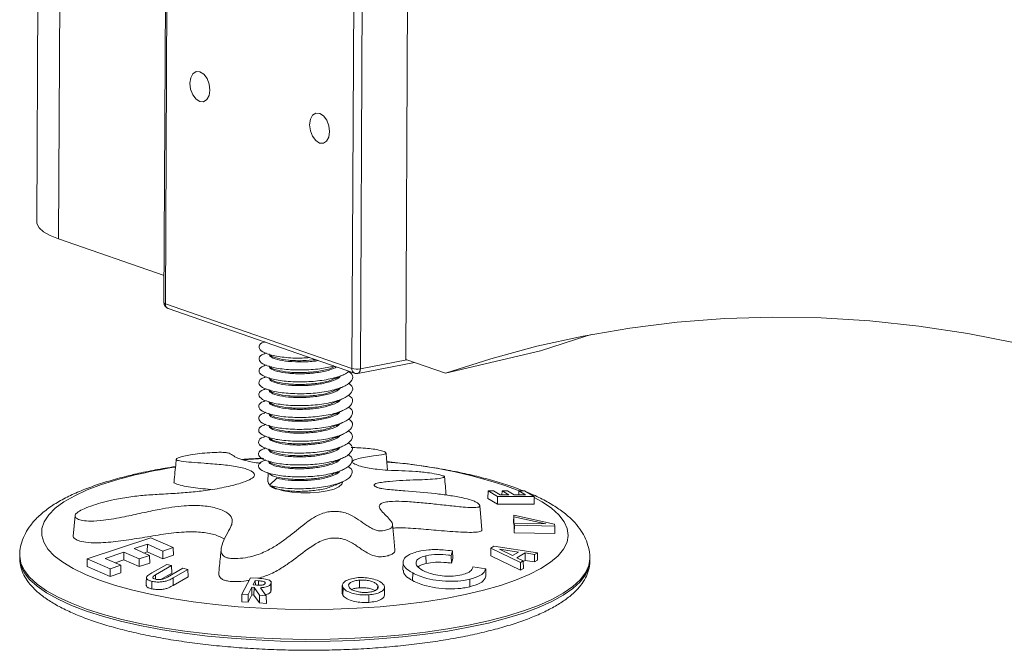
# Model space of a CAD drawing. Header units: millimetres. Extents: x 0 to 420, y 0 to 297.
# Tile 67 of 131: x 273.36 to 279.72, y 83.51 to 87.58. Entities that reach past the tile are written whole.
import ezdxf

# ---------------------------------------------------------------- set-up
doc = ezdxf.new("R2010")
doc.units = ezdxf.units.MM

msp = doc.modelspace()

# ---------------------------------------------------------------- linework, layer by layer
at = {"color": 7, "linetype": 'Continuous', "lineweight": 18}
for p, q in [((273.501, 92.024), (273.4712, 86.2778)), ((273.6121, 86.1657), (273.6416, 91.8353)), ((275.8822, 91.0585), (275.8528, 85.3889)), ((274.3163, 90.4299), (274.292, 85.7554)), ((274.3257, 90.4224), (274.3014, 85.7479)), ((275.5043, 85.3309), (275.5286, 90.0054)), ((275.5841, 90.0036), (275.5598, 85.329)), ((274.2929, 85.9296), (273.6121, 86.1657)), ((274.3014, 85.7479), (275.5043, 85.3309)), ((274.3189, 85.7173), (275.5218, 85.3004)), ((274.9135, 85.4503), (274.9187, 85.4477)), ((274.9524, 85.4307), (274.943, 85.4263)), ((276.1103, 85.2996), (276.7224, 85.4449)), ((274.9131, 85.3737), (274.9183, 85.3711)), ((274.952, 85.3541), (274.9426, 85.3497)), ((275.5425, 85.2989), (275.9088, 85.3695)), ((276.1103, 85.2996), (275.8528, 85.3889)), ((274.9128, 85.2971), (274.9179, 85.2945)), ((274.9124, 85.2205), (274.9175, 85.2179)), ((274.9516, 85.2775), (274.9422, 85.2731)), ((274.9512, 85.2009), (274.9418, 85.1965)), ((274.912, 85.1438), (274.9171, 85.1412)), ((274.9508, 85.1243), (274.9414, 85.1198)), ((274.9116, 85.0672), (274.9167, 85.0646)), ((274.9504, 85.0476), (274.941, 85.0432)), ((274.9112, 84.9906), (274.9163, 84.988)), ((274.9501, 84.971), (274.9406, 84.9666)), ((274.9108, 84.914), (274.9159, 84.9114)), ((274.9497, 84.8944), (274.9402, 84.89)), ((274.9104, 84.8374), (274.9155, 84.8348)), ((274.9493, 84.8178), (274.9398, 84.8134)), ((274.91, 84.7608), (274.9151, 84.7582)), ((274.9489, 84.7412), (274.9394, 84.7368)), ((274.9096, 84.6841), (274.9147, 84.6815)), ((274.9586, 84.6594), (274.9697, 84.6538)), ((274.9639, 84.6568), (274.9636, 84.5982)), ((274.9725, 84.5765), (275.0204, 84.6223)), ((275.4436, 84.5957), (275.4436, 84.5991)), ((275.02, 84.5534), (274.9725, 84.5765)), ((276.3841, 84.54), (276.3827, 84.4911)), ((276.3841, 84.54), (276.4446, 84.5043)), ((276.4192, 84.54), (276.3841, 84.54)), ((276.4622, 84.5148), (276.4192, 84.54)), ((276.4742, 84.5401), (276.4735, 84.5148)), ((276.4742, 84.5401), (276.5172, 84.5148)), ((276.5088, 84.5401), (276.4742, 84.5401)), ((276.5518, 84.5148), (276.5088, 84.5401)), ((276.5836, 84.5401), (276.5829, 84.5148)), ((276.5836, 84.5401), (276.6266, 84.5148)), ((276.6197, 84.5401), (276.5836, 84.5401)), ((276.6806, 84.504), (276.6197, 84.5401)), ((276.3827, 84.4911), (276.4439, 84.4549)), ((276.4446, 84.5043), (276.4439, 84.4549)), ((276.4446, 84.5043), (276.6806, 84.504)), ((276.5172, 84.5148), (276.4622, 84.5148)), ((276.6266, 84.5148), (276.5518, 84.5148)), ((276.6806, 84.504), (276.6816, 84.4554)), ((276.4439, 84.4549), (276.6816, 84.4554)), ((273.7188, 84.3816), (273.706, 84.2494)), ((276.5499, 84.3849), (276.5487, 84.3362)), ((276.5487, 84.3362), (276.5495, 84.3243)), ((276.5507, 84.3735), (276.5495, 84.3243)), ((276.5499, 84.3849), (276.5507, 84.3735)), ((276.8138, 84.3263), (276.5499, 84.3849)), ((276.5507, 84.3735), (276.7571, 84.3273)), ((276.5534, 84.331), (276.5522, 84.2821)), ((276.5534, 84.331), (276.5542, 84.3188)), ((276.7571, 84.3273), (276.5534, 84.331)), ((276.5495, 84.3243), (276.5532, 84.3235)), ((276.5522, 84.2821), (276.5531, 84.2694)), ((276.5542, 84.3188), (276.5531, 84.2694)), ((276.5531, 84.2694), (276.8152, 84.2654)), ((276.5542, 84.3188), (276.8146, 84.314)), ((276.8146, 84.314), (276.8138, 84.3263)), ((276.8146, 84.314), (276.8152, 84.2654)), ((274.2065, 84.2388), (273.7976, 84.1021)), ((274.3524, 84.1754), (274.2065, 84.2388)), ((273.9135, 84.1055), (274.033, 84.1458)), ((274.033, 84.1458), (274.0325, 84.0963)), ((274.033, 84.1458), (274.1331, 84.1016)), ((274.0993, 84.1681), (274.1852, 84.1971)), ((274.1994, 84.1239), (274.0993, 84.1681)), ((274.1633, 84.1399), (274.1847, 84.147)), ((274.1852, 84.1971), (274.1847, 84.147)), ((274.1847, 84.147), (274.2848, 84.1027)), ((274.1852, 84.1971), (274.2853, 84.1528)), ((274.2853, 84.1528), (274.2848, 84.1027)), ((274.2853, 84.1528), (274.3524, 84.1754)), ((274.3524, 84.1754), (274.3534, 84.1255)), ((276.1468, 84.1247), (276.1554, 84.1532)), ((276.1554, 84.1532), (276.1561, 84.1038)), ((276.4025, 84.1716), (276.4012, 84.1225)), ((276.4223, 84.183), (276.4025, 84.1716)), ((276.4025, 84.1716), (276.5923, 84.0782)), ((276.7021, 84.1416), (276.4223, 84.183)), ((276.5416, 84.1235), (276.4574, 84.1646)), ((276.4574, 84.1646), (276.5812, 84.1464)), ((276.5812, 84.1464), (276.5416, 84.1235)), ((276.5704, 84.1096), (276.6233, 84.1401)), ((276.6233, 84.1401), (276.6833, 84.1311)), ((276.6233, 84.1401), (276.6236, 84.0912)), ((276.6833, 84.1311), (276.7021, 84.1416)), ((276.7021, 84.1416), (276.7032, 84.0933)), ((273.3611, 84.122), (273.3611, 84.1085)), ((273.7976, 84.1021), (273.7962, 84.0537)), ((273.7976, 84.1021), (273.9447, 84.0382)), ((274.0136, 84.0614), (273.9135, 84.1055)), ((273.9767, 84.0776), (274.0325, 84.0963)), ((274.0325, 84.0963), (274.1326, 84.0521)), ((274.1331, 84.1016), (274.1326, 84.0521)), ((274.1331, 84.1016), (274.1994, 84.1239)), ((274.1994, 84.1239), (274.2004, 84.0746)), ((274.2848, 84.1027), (274.3534, 84.1255)), ((275.9834, 84.1225), (275.9838, 84.0724)), ((276.1468, 84.1247), (276.1474, 84.0747)), ((276.1474, 84.0747), (276.1561, 84.1038)), ((276.4012, 84.1225), (276.5923, 84.0293)), ((276.6111, 84.0894), (276.5704, 84.1096)), ((276.5923, 84.0782), (276.6111, 84.0894)), ((276.5923, 84.0782), (276.5923, 84.0293)), ((276.6111, 84.0894), (276.6119, 84.041)), ((276.6112, 84.0841), (276.6236, 84.0912)), ((276.6236, 84.0912), (276.6836, 84.0823)), ((276.6833, 84.1311), (276.6836, 84.0823)), ((276.6836, 84.0823), (276.7032, 84.0933)), ((277.041, 84.0894), (277.0411, 84.1028)), ((273.7962, 84.0537), (273.9442, 83.9894)), ((273.9447, 84.0382), (273.9442, 83.9894)), ((273.9442, 83.9894), (274.0146, 84.0128)), ((273.9447, 84.0382), (274.0136, 84.0614)), ((274.0136, 84.0614), (274.0146, 84.0128)), ((274.1326, 84.0521), (274.2004, 84.0746)), ((274.3097, 84.0654), (274.2141, 84.011)), ((274.2379, 83.9991), (274.3414, 84.0585)), ((274.3414, 84.0585), (274.3097, 84.0654)), ((274.4148, 84.0419), (274.3147, 83.9849)), ((274.3414, 84.0585), (274.3424, 84.0094)), ((274.3514, 83.98), (274.4465, 84.0345)), ((274.4465, 84.0345), (274.4148, 84.0419)), ((274.4465, 84.0345), (274.4475, 83.9855)), ((276.3687, 84.0388), (276.2864, 84.0499)), ((276.3687, 84.0388), (276.3694, 83.9904)), ((276.5923, 84.0293), (276.6119, 84.041)), ((274.2715, 83.9691), (274.3424, 84.0094)), ((274.3519, 83.9312), (274.4475, 83.9855)), ((274.8511, 83.9798), (274.7956, 83.8746)), ((274.899, 83.9768), (274.8511, 83.9798)), ((274.8678, 83.9345), (274.8818, 83.9617)), ((274.8818, 83.9617), (274.9017, 83.9605)), ((274.8818, 83.9617), (274.8821, 83.9335)), ((275.5547, 83.9653), (275.5547, 83.9158)), ((275.898, 84.0112), (275.8971, 83.9619)), ((276.2661, 83.971), (276.2665, 83.9223)), ((274.8355, 83.8721), (274.8596, 83.9188)), ((274.8596, 83.9188), (274.8734, 83.9178)), ((274.8596, 83.9188), (274.8601, 83.8696)), ((274.8895, 83.9331), (274.8678, 83.9345)), ((274.8734, 83.9178), (274.8724, 83.8688)), ((274.8734, 83.9178), (274.9088, 83.8671)), ((274.9522, 83.864), (274.915, 83.9163)), ((274.9829, 83.8915), (274.9838, 83.9019)), ((275.448, 83.9158), (275.4469, 83.867)), ((275.6718, 83.9316), (275.6713, 83.9118)), ((274.7956, 83.8746), (274.7943, 83.8259)), ((274.7943, 83.8259), (274.836, 83.8233)), ((274.7956, 83.8746), (274.8355, 83.8721)), ((274.8355, 83.8721), (274.836, 83.8233)), ((274.836, 83.8233), (274.8601, 83.8696)), ((274.8601, 83.8696), (274.8724, 83.8688)), ((274.8724, 83.8688), (274.9079, 83.8185)), ((274.9088, 83.8671), (274.9079, 83.8185)), ((274.9088, 83.8671), (274.9522, 83.864)), ((274.9522, 83.864), (274.9532, 83.8152)), ((274.9079, 83.8185), (274.9532, 83.8152))]:
    msp.add_line(p, q, dxfattribs=at)
at = {"color": 8, "linetype": 'Continuous', "lineweight": 18}
for p, q in [((275.5598, 85.329), (275.8591, 85.3867)), ((274.9365, 84.7488), (274.8031, 84.7418)), ((274.2379, 83.9991), (274.2382, 83.971)), ((274.9017, 83.9605), (274.9014, 83.9325))]:
    msp.add_line(p, q, dxfattribs=at)
at = {"color": 7, "linetype": 'Continuous', "lineweight": 18, "flags": 128}
for points in [[(274.5886, 87.1259), (274.5839, 87.1643), (274.5701, 87.2002), (274.5493, 87.2282), (274.5247, 87.244), (274.5, 87.2453), (274.479, 87.2318), (274.4649, 87.2055), (274.4598, 87.1706), (274.4645, 87.1322), (274.4783, 87.0963), (274.4991, 87.0683), (274.5237, 87.0525), (274.5484, 87.0512), (274.5694, 87.0647), (274.5835, 87.091), (274.5886, 87.1259)], [(275.2325, 86.9027), (275.2372, 86.8644), (275.251, 86.8285), (275.2717, 86.8005), (275.2963, 86.7846), (275.321, 86.7834), (275.342, 86.7969), (275.3561, 86.8231), (275.3612, 86.8581), (275.3565, 86.8964), (275.3427, 86.9323), (275.3219, 86.9603), (275.2973, 86.9762), (275.2727, 86.9774), (275.2517, 86.9639), (275.2376, 86.9377), (275.2325, 86.9027)], [(273.4712, 86.2778), (273.4727, 86.2652), (273.4867, 86.2383), (273.5152, 86.2124), (273.5573, 86.188), (273.6121, 86.1657)], [(279.7977, 85.4941), (279.4799, 85.5558), (279.1632, 85.6033), (278.8478, 85.6368), (278.5339, 85.656), (278.2219, 85.661), (277.9119, 85.6518), (277.6043, 85.6284), (277.2992, 85.5909), (276.9971, 85.5392), (276.698, 85.4733), (276.4024, 85.3935), (276.1103, 85.2996)], [(277.0513, 85.5495), (277.0145, 85.5388), (276.7224, 85.4449)], [(275.7353, 84.6743), (275.7287, 84.7506), (275.7257, 84.7849)], [(275.02, 84.5534), (275.0642, 84.5414), (275.1172, 84.5329), (275.1755, 84.5285), (275.2357, 84.5284), (275.2938, 84.5325), (275.3463, 84.5407), (275.3898, 84.5525), (275.4216, 84.567), (275.4397, 84.5834), (275.4436, 84.5957)], [(276.3441, 84.2897), (276.3349, 84.3963), (276.3308, 84.4448)], [(275.7818, 84.1611), (275.7752, 84.2374), (275.7677, 84.3247)], [(274.9823, 83.9405), (274.9828, 83.9001), (274.9829, 83.8915)]]:
    msp.add_lwpolyline(points, dxfattribs=at)
at = {"color": 8, "linetype": 'Continuous', "lineweight": 18, "flags": 128}
for points in [[(274.3014, 85.7479), (274.2971, 85.7497), (274.294, 85.7518), (274.2923, 85.754), (274.292, 85.7554)], [(275.5598, 85.329), (275.5592, 85.3217), (275.5575, 85.315), (275.5551, 85.3092), (275.5518, 85.3045), (275.5479, 85.3011), (275.5435, 85.2991), (275.5425, 85.2989)], [(274.1074, 84.6439), (273.9937, 84.6142), (273.89, 84.5817), (273.7971, 84.5465), (273.7159, 84.509), (273.647, 84.4695), (273.591, 84.4282), (273.5483, 84.3857), (273.5194, 84.3421), (273.5043, 84.2978), (273.5034, 84.2533), (273.5165, 84.2089), (273.5436, 84.1649), (273.5844, 84.1218), (273.6387, 84.0798), (273.7058, 84.0394), (273.7854, 84.0008), (273.8767, 83.9645), (273.979, 83.9306), (274.0915, 83.8995), (274.2131, 83.8714), (274.3429, 83.8465), (274.4799, 83.8251), (274.6228, 83.8074), (274.7705, 83.7934), (274.9218, 83.7834), (275.0754, 83.7773), (275.2301, 83.7753), (275.3846, 83.7773), (275.5375, 83.7834), (275.6876, 83.7935), (275.8337, 83.8074), (275.9746, 83.8251), (276.1091, 83.8465), (276.2361, 83.8714), (276.3544, 83.8995), (276.4633, 83.9306), (276.5617, 83.9645), (276.6488, 84.0009), (276.7239, 84.0394), (276.7864, 84.0799), (276.8358, 84.1218), (276.8717, 84.165), (276.8937, 84.2089), (276.9017, 84.2533), (276.8956, 84.2979), (276.8755, 84.3421), (276.8415, 84.3857), (276.7939, 84.4283), (276.7331, 84.4695), (276.6807, 84.4985)], [(273.3611, 84.1223), (273.3611, 84.1204), (273.3684, 84.0743), (273.3895, 84.0284), (273.4245, 83.9831), (273.473, 83.9389), (273.5346, 83.8959), (273.609, 83.8546), (273.6954, 83.8153), (273.7933, 83.7782), (273.9019, 83.7437), (274.0204, 83.712), (274.1479, 83.6833), (274.2834, 83.6579), (274.4259, 83.636), (274.5743, 83.6177), (274.7274, 83.6031), (274.8842, 83.5924), (275.0434, 83.5857), (275.2037, 83.583), (275.3641, 83.5843), (275.5232, 83.5896), (275.6799, 83.599), (275.8329, 83.6122), (275.9811, 83.6292), (276.1234, 83.6499), (276.2586, 83.6741), (276.3858, 83.7017), (276.504, 83.7324), (276.6123, 83.766), (276.7098, 83.8022), (276.7959, 83.8408), (276.8698, 83.8814), (276.931, 83.9238), (276.9791, 83.9676), (277.0136, 84.0126), (277.0343, 84.0583), (277.0411, 84.1027)], [(273.3611, 84.1085), (273.3611, 84.107), (273.3683, 84.0608), (273.3895, 84.0149), (273.4244, 83.9697), (273.4729, 83.9254), (273.5346, 83.8825), (273.6089, 83.8412), (273.6953, 83.8018), (273.7932, 83.7648), (273.9018, 83.7303), (274.0203, 83.6985), (274.1478, 83.6699), (274.2833, 83.6445), (274.4258, 83.6225), (274.5742, 83.6042), (274.7273, 83.5896), (274.8841, 83.579), (275.0433, 83.5722), (275.2037, 83.5695), (275.364, 83.5708), (275.5231, 83.5762), (275.6798, 83.5855), (275.8328, 83.5987), (275.981, 83.6157), (276.1233, 83.6364), (276.2585, 83.6607), (276.3858, 83.6882), (276.5039, 83.7189), (276.6122, 83.7525), (276.7098, 83.7887), (276.7958, 83.8273), (276.8697, 83.8679), (276.9309, 83.9103), (276.979, 83.9542), (277.0135, 83.9991), (277.0342, 84.0448), (277.041, 84.0894)]]:
    msp.add_lwpolyline(points, dxfattribs=at)
at = {"color": 7, "linetype": 'Continuous', "lineweight": 18}
for centre, radius, start, end in [((274.332, 85.7551), 0.04, 179.70216, 250.88012), ((275.5358, 85.4428), 0.1163, 254.26718, 281.91879), ((275.5349, 85.3381), 0.04, 250.88012, 280.90876), ((275.0266, 84.6194), 0.0664, 198.6699, 264.33716)]:
    msp.add_arc(centre, radius, start, end, dxfattribs=at)
at = {"color": 8, "linetype": 'Continuous', "lineweight": 18}
for centre, radius, start, end in [((274.3316, 85.7449), 0.0303, 174.35645, 245.2965), ((275.5345, 85.3279), 0.0303, 174.35645, 245.2965), ((275.5069, 81.6287), 3.1061, 69.45823, 85.86513), ((274.9207, 81.1607), 3.5769, 98.96891, 103.14294)]:
    msp.add_arc(centre, radius, start, end, dxfattribs=at)
at = {"color": 7, "linetype": 'Continuous', "lineweight": 18}
for points, knots in [([(274.9447, 85.5026), (274.9429, 85.5021), (274.9166, 85.4947), (274.9017, 85.4729), (274.9116, 85.4442), (274.9711, 85.4177), (275.0652, 85.4007), (275.1602, 85.3948), (275.2163, 85.3993), (275.2326, 85.4006)], [0, 0, 0, 0, 0.013768, 0.191855, 0.377271, 0.557959, 0.738633, 0.924049, 1, 1, 1, 1]), ([(274.9443, 85.426), (274.9425, 85.4255), (274.9162, 85.4181), (274.9013, 85.3962), (274.9112, 85.3676), (274.9707, 85.3412), (275.0651, 85.3236), (275.1806, 85.3188), (275.2977, 85.3253), (275.3595, 85.3397), (275.3887, 85.3465)], [0, 0, 0, 0, 0.010913, 0.15207, 0.299036, 0.442254, 0.585461, 0.732427, 0.873583, 1, 1, 1, 1]), ([(274.9712, 85.4248), (274.9721, 85.4189), (274.9741, 85.4056), (275.0203, 85.3874), (275.0947, 85.3741), (275.1858, 85.3721), (275.2556, 85.3747), (275.2847, 85.3811), (275.2873, 85.3817)], [0, 0, 0, 0, 0.1629987, 0.366869, 0.5707189, 0.7799464, 0.9808858, 1, 1, 1, 1]), ([(274.9771, 85.42), (274.9776, 85.4184), (274.9806, 85.4094), (275.0216, 85.395), (275.094, 85.3821), (275.1847, 85.3786), (275.244, 85.3844), (275.2716, 85.3871)], [0, 0, 0, 0, 0.054794, 0.295624, 0.536429, 0.783587, 1, 1, 1, 1]), ([(274.9439, 85.3494), (274.9421, 85.3489), (274.9158, 85.3415), (274.9009, 85.3196), (274.9108, 85.291), (274.9703, 85.2646), (275.0646, 85.247), (275.1805, 85.242), (275.3017, 85.2496), (275.4052, 85.271), (275.47, 85.2944), (275.4822, 85.3101), (275.4846, 85.3132)], [0, 0, 0, 0, 0.009087, 0.126631, 0.249012, 0.368272, 0.487523, 0.609904, 0.727448, 0.848769, 0.970091, 1, 1, 1, 1]), ([(274.9708, 85.3481), (274.9717, 85.3423), (274.9737, 85.329), (275.02, 85.3107), (275.094, 85.2977), (275.1866, 85.2948), (275.2814, 85.3018), (275.3613, 85.3177), (275.3928, 85.3336), (275.4063, 85.3404)], [0, 0, 0, 0, 0.121344, 0.273115, 0.42487, 0.580629, 0.730218, 0.884614, 1, 1, 1, 1]), ([(274.9435, 85.2728), (274.9417, 85.2722), (274.9154, 85.2648), (274.9005, 85.243), (274.9104, 85.2144), (274.9699, 85.188), (275.0642, 85.1704), (275.1803, 85.1654), (275.3008, 85.173), (275.4068, 85.1942), (275.483, 85.2262), (275.5141, 85.2634), (275.5119, 85.2941), (275.487, 85.3083), (275.4825, 85.3108)], [0, 0, 0, 0, 0.007348, 0.102399, 0.201361, 0.2978, 0.394231, 0.493193, 0.588244, 0.686349, 0.784455, 0.879509, 0.978469, 1, 1, 1, 1]), ([(274.9767, 85.3434), (274.9772, 85.3417), (274.9802, 85.3328), (275.0212, 85.3185), (275.0937, 85.3053), (275.1868, 85.3024), (275.2812, 85.3096), (275.3572, 85.3242), (275.3861, 85.3386), (275.3968, 85.3439)], [0, 0, 0, 0, 0.038875, 0.209738, 0.380584, 0.555937, 0.724344, 0.898162, 1, 1, 1, 1]), ([(275.3999, 85.2664), (275.4086, 85.2705), (275.4262, 85.2788), (275.444, 85.2871), (275.4529, 85.2913)], [0, 0, 0, 0, 0.499865, 1, 1, 1, 1]), ([(274.9431, 85.1962), (274.9413, 85.1956), (274.915, 85.1882), (274.9001, 85.1664), (274.91, 85.1377), (274.9695, 85.1114), (275.0638, 85.0938), (275.1799, 85.0888), (275.3004, 85.0964), (275.4064, 85.1176), (275.4826, 85.1496), (275.5137, 85.1868), (275.5115, 85.2175), (275.4866, 85.2317), (275.4821, 85.2342)], [0, 0, 0, 0, 0.0073484, 0.1023989, 0.2013614, 0.2978, 0.3942309, 0.4931934, 0.5882439, 0.6863493, 0.7844548, 0.8795086, 0.9784688, 1, 1, 1, 1]), ([(274.9704, 85.2715), (274.9713, 85.2657), (274.9733, 85.2524), (275.0195, 85.2341), (275.0937, 85.2211), (275.1859, 85.2182), (275.282, 85.2251), (275.3644, 85.2431), (275.4168, 85.2632), (275.4268, 85.2769), (275.4293, 85.2802)], [0, 0, 0, 0, 0.111457, 0.250861, 0.390251, 0.533318, 0.670718, 0.812533, 0.954356, 1, 1, 1, 1]), ([(274.9763, 85.2668), (274.9768, 85.2651), (274.9798, 85.2562), (275.0208, 85.2419), (275.0933, 85.2287), (275.1864, 85.2258), (275.2808, 85.2329), (275.3568, 85.2476), (275.3857, 85.262), (275.3964, 85.2673)], [0, 0, 0, 0, 0.038875, 0.209738, 0.380584, 0.555937, 0.724344, 0.898163, 1, 1, 1, 1]), ([(274.9427, 85.1195), (274.9409, 85.119), (274.9146, 85.1116), (274.8997, 85.0898), (274.9096, 85.0611), (274.9691, 85.0348), (275.0634, 85.0172), (275.1795, 85.0122), (275.3, 85.0198), (275.406, 85.041), (275.4822, 85.0729), (275.5133, 85.1102), (275.5111, 85.1409), (275.4862, 85.155), (275.4817, 85.1576)], [0, 0, 0, 0, 0.0073484, 0.1023989, 0.2013614, 0.2978, 0.3942309, 0.4931934, 0.5882439, 0.6863493, 0.7844548, 0.8795086, 0.9784688, 1, 1, 1, 1]), ([(274.97, 85.1949), (274.9709, 85.189), (274.9729, 85.1758), (275.0191, 85.1575), (275.0933, 85.1444), (275.1855, 85.1416), (275.2816, 85.1484), (275.364, 85.1665), (275.4164, 85.1866), (275.4264, 85.2002), (275.4289, 85.2036)], [0, 0, 0, 0, 0.111457, 0.250861, 0.390251, 0.533318, 0.670718, 0.812533, 0.954356, 1, 1, 1, 1]), ([(274.9759, 85.1902), (274.9764, 85.1885), (274.9794, 85.1796), (275.0204, 85.1652), (275.0929, 85.1521), (275.186, 85.1492), (275.2804, 85.1563), (275.3564, 85.171), (275.3853, 85.1853), (275.396, 85.1906)], [0, 0, 0, 0, 0.0388754, 0.2097383, 0.3805842, 0.5559369, 0.7243436, 0.8981625, 1, 1, 1, 1]), ([(275.3995, 85.1898), (275.4082, 85.1939), (275.4258, 85.2022), (275.4436, 85.2105), (275.4525, 85.2147)], [0, 0, 0, 0, 0.499869, 1, 1, 1, 1]), ([(274.9696, 85.1183), (274.9705, 85.1124), (274.9725, 85.0992), (275.0188, 85.0809), (275.0929, 85.0678), (275.1851, 85.065), (275.2812, 85.0718), (275.3636, 85.0899), (275.416, 85.11), (275.426, 85.1236), (275.4285, 85.127)], [0, 0, 0, 0, 0.111457, 0.250861, 0.390251, 0.533318, 0.670718, 0.812533, 0.954356, 1, 1, 1, 1]), ([(274.9755, 85.1136), (274.976, 85.1119), (274.979, 85.1029), (275.02, 85.0886), (275.0925, 85.0755), (275.1856, 85.0726), (275.28, 85.0797), (275.356, 85.0944), (275.3849, 85.1087), (275.3956, 85.114)], [0, 0, 0, 0, 0.0388754, 0.2097384, 0.3805842, 0.555937, 0.7243436, 0.8981625, 1, 1, 1, 1]), ([(275.3991, 85.1132), (275.4078, 85.1173), (275.4254, 85.1255), (275.4432, 85.1339), (275.4522, 85.138)], [0, 0, 0, 0, 0.499865, 1, 1, 1, 1]), ([(274.9424, 85.0429), (274.9405, 85.0424), (274.9142, 85.035), (274.8993, 85.0132), (274.9092, 84.9845), (274.9687, 84.9581), (275.063, 84.9405), (275.1791, 84.9355), (275.2996, 84.9432), (275.4056, 84.9643), (275.4818, 84.9963), (275.5129, 85.0336), (275.5107, 85.0643), (275.4858, 85.0784), (275.4813, 85.081)], [0, 0, 0, 0, 0.007348, 0.102399, 0.201361, 0.2978, 0.394231, 0.493193, 0.588244, 0.686349, 0.784455, 0.879509, 0.978469, 1, 1, 1, 1]), ([(274.9692, 85.0417), (274.9701, 85.0358), (274.9721, 85.0226), (275.0184, 85.0043), (275.0925, 84.9912), (275.1847, 84.9883), (275.2808, 84.9952), (275.3632, 85.0133), (275.4156, 85.0333), (275.4256, 85.047), (275.4281, 85.0503)], [0, 0, 0, 0, 0.111457, 0.250861, 0.390251, 0.533318, 0.670718, 0.812533, 0.954356, 1, 1, 1, 1]), ([(274.9751, 85.0369), (274.9756, 85.0353), (274.9786, 85.0263), (275.0196, 85.012), (275.0921, 84.9989), (275.1852, 84.9959), (275.2796, 85.0031), (275.3556, 85.0178), (275.3845, 85.0321), (275.3952, 85.0374)], [0, 0, 0, 0, 0.038875, 0.209738, 0.380584, 0.555937, 0.724344, 0.898162, 1, 1, 1, 1]), ([(275.3987, 85.0366), (275.4074, 85.0407), (275.425, 85.0489), (275.4428, 85.0573), (275.4518, 85.0614)], [0, 0, 0, 0, 0.499865, 1, 1, 1, 1]), ([(274.942, 84.9663), (274.9401, 84.9658), (274.9138, 84.9584), (274.8989, 84.9365), (274.9088, 84.9079), (274.9683, 84.8815), (275.0626, 84.8639), (275.1787, 84.8589), (275.2992, 84.8665), (275.4052, 84.8877), (275.4814, 84.9197), (275.5125, 84.957), (275.5103, 84.9876), (275.4854, 85.0018), (275.4809, 85.0043)], [0, 0, 0, 0, 0.007348, 0.102399, 0.201361, 0.2978, 0.394231, 0.493193, 0.588244, 0.686349, 0.784455, 0.879509, 0.978469, 1, 1, 1, 1]), ([(274.9688, 84.9651), (274.9697, 84.9592), (274.9717, 84.946), (275.018, 84.9277), (275.0921, 84.9146), (275.1843, 84.9117), (275.2804, 84.9186), (275.3628, 84.9367), (275.4152, 84.9567), (275.4252, 84.9704), (275.4277, 84.9737)], [0, 0, 0, 0, 0.111457, 0.250861, 0.390251, 0.533318, 0.670718, 0.812533, 0.954356, 1, 1, 1, 1]), ([(275.3983, 84.96), (275.407, 84.9641), (275.4246, 84.9723), (275.4424, 84.9806), (275.4514, 84.9848)], [0, 0, 0, 0, 0.499865, 1, 1, 1, 1]), ([(274.9416, 84.8897), (274.9397, 84.8892), (274.9134, 84.8818), (274.8985, 84.8599), (274.9084, 84.8313), (274.9679, 84.8049), (275.0622, 84.7873), (275.1783, 84.7823), (275.2988, 84.7899), (275.4048, 84.8111), (275.481, 84.8431), (275.5121, 84.8803), (275.5099, 84.911), (275.485, 84.9252), (275.4805, 84.9277)], [0, 0, 0, 0, 0.0073484, 0.1023989, 0.2013614, 0.2978, 0.3942309, 0.4931934, 0.5882439, 0.6863493, 0.7844548, 0.8795086, 0.9784688, 1, 1, 1, 1]), ([(274.9747, 84.9603), (274.9752, 84.9587), (274.9782, 84.9497), (275.0192, 84.9354), (275.0917, 84.9222), (275.1848, 84.9193), (275.2792, 84.9265), (275.3552, 84.9411), (275.3841, 84.9555), (275.3948, 84.9608)], [0, 0, 0, 0, 0.038875, 0.209738, 0.380584, 0.555937, 0.724344, 0.898163, 1, 1, 1, 1]), ([(275.3979, 84.8833), (275.4066, 84.8875), (275.4242, 84.8957), (275.442, 84.904), (275.451, 84.9082)], [0, 0, 0, 0, 0.4998667, 1, 1, 1, 1]), ([(274.9412, 84.8131), (274.9393, 84.8125), (274.913, 84.8051), (274.8981, 84.7833), (274.908, 84.7547), (274.9675, 84.7283), (275.0618, 84.7107), (275.1779, 84.7057), (275.2984, 84.7133), (275.4044, 84.7345), (275.4806, 84.7665), (275.5117, 84.8037), (275.5096, 84.8344), (275.4846, 84.8486), (275.4801, 84.8511)], [0, 0, 0, 0, 0.007348, 0.102399, 0.201361, 0.2978, 0.394231, 0.493193, 0.588244, 0.686349, 0.784455, 0.879509, 0.978469, 1, 1, 1, 1]), ([(274.9684, 84.8885), (274.9693, 84.8826), (274.9713, 84.8693), (275.0176, 84.8511), (275.0917, 84.838), (275.1839, 84.8351), (275.28, 84.842), (275.3624, 84.8601), (275.4148, 84.8801), (275.4248, 84.8938), (275.4273, 84.8971)], [0, 0, 0, 0, 0.1114565, 0.2508605, 0.3902505, 0.5333177, 0.6707176, 0.8125333, 0.954356, 1, 1, 1, 1]), ([(274.9743, 84.8837), (274.9748, 84.882), (274.9778, 84.8731), (275.0188, 84.8588), (275.0913, 84.8456), (275.1844, 84.8427), (275.2788, 84.8499), (275.3548, 84.8645), (275.3837, 84.8789), (275.3944, 84.8842)], [0, 0, 0, 0, 0.038875, 0.209738, 0.380584, 0.555937, 0.724344, 0.898162, 1, 1, 1, 1]), ([(274.2887, 84.52), (274.2526, 84.518), (274.1836, 84.5142), (274.0781, 84.5042), (273.9601, 84.4835), (273.856, 84.4562), (273.7786, 84.4278), (273.739, 84.4075), (273.7196, 84.3902), (273.717, 84.3741), (273.7312, 84.3593), (273.7651, 84.3478), (273.8236, 84.3441), (273.8944, 84.3493), (273.969, 84.3605), (274.0525, 84.3766), (274.1504, 84.3983), (274.2515, 84.4199), (274.343, 84.4356), (274.4352, 84.4464), (274.5368, 84.4477), (274.6328, 84.4316), (274.7025, 84.403), (274.7329, 84.3687), (274.7341, 84.338), (274.7214, 84.3013), (274.6927, 84.2535), (274.6685, 84.2034), (274.6592, 84.1622), (274.6621, 84.1368), (274.676, 84.1196), (274.6923, 84.1105), (274.7187, 84.1048), (274.7617, 84.1032), (274.8194, 84.1081), (274.8949, 84.1258), (274.9677, 84.1581), (275.0354, 84.1995), (275.1134, 84.2575), (275.1779, 84.3122), (275.2445, 84.3603), (275.2891, 84.3862), (275.3353, 84.4025), (275.3783, 84.409), (275.4181, 84.4084), (275.4576, 84.4016), (275.5057, 84.3843), (275.5494, 84.354), (275.5914, 84.323), (275.6276, 84.3008), (275.6509, 84.29), (275.668, 84.2847), (275.6806, 84.2825), (275.6961, 84.2824), (275.719, 84.2854), (275.7454, 84.2931), (275.7661, 84.3057), (275.7706, 84.3253), (275.7555, 84.3508), (275.7263, 84.3808), (275.6941, 84.4119), (275.6773, 84.4382), (275.6877, 84.4564), (275.7108, 84.4669), (275.7576, 84.4743), (275.8326, 84.474), (275.9268, 84.4672), (276.0263, 84.4572), (276.1257, 84.4461), (276.2121, 84.4371), (276.2727, 84.4331), (276.3062, 84.4334), (276.3233, 84.4356), (276.3312, 84.4407), (276.3309, 84.4487), (276.3221, 84.4592), (276.3028, 84.471), (276.269, 84.4836), (276.2116, 84.4981), (276.1328, 84.512), (276.0076, 84.5284), (275.8794, 84.5391), (275.7649, 84.5469), (275.7062, 84.5532), (275.6766, 84.5602), (275.6603, 84.5664), (275.6507, 84.573), (275.6483, 84.5792), (275.6533, 84.5853), (275.6721, 84.5917), (275.7058, 84.597), (275.7891, 84.6061), (275.8869, 84.6112), (275.9953, 84.6137), (276.0552, 84.6185), (276.0892, 84.6246), (276.1013, 84.6298), (276.1038, 84.632), (276.1029, 84.6341), (276.0987, 84.6362), (276.0871, 84.6402), (276.056, 84.648), (275.9964, 84.6586), (275.9141, 84.6669), (275.8272, 84.6705), (275.7464, 84.6731), (275.6737, 84.6785), (275.6161, 84.6866), (275.5674, 84.6972), (275.5282, 84.7099), (275.5073, 84.7231), (275.5103, 84.7372), (275.5422, 84.749), (275.592, 84.7587), (275.6496, 84.767), (275.7069, 84.7731), (275.7301, 84.7825), (275.7207, 84.7921), (275.6946, 84.8012), (275.6546, 84.8092), (275.6055, 84.8151), (275.5513, 84.819), (275.5167, 84.8198), (275.5004, 84.8202)], [0, 0, 0, 0, 0.0137933, 0.0263355, 0.0393553, 0.0566197, 0.0652447, 0.0721232, 0.0772682, 0.0824109, 0.0900292, 0.0978252, 0.1057373, 0.1164105, 0.1246252, 0.1330451, 0.1470033, 0.160973, 0.1706339, 0.180454, 0.194395, 0.2083242, 0.2234934, 0.2358642, 0.2435261, 0.2514038, 0.2680695, 0.2847264, 0.2930624, 0.3016084, 0.305235, 0.3083037, 0.3113844, 0.3161678, 0.3239447, 0.3319029, 0.3452822, 0.358745, 0.3722449, 0.3997875, 0.4104704, 0.4212378, 0.4283268, 0.4331959, 0.4381001, 0.4423082, 0.4478936, 0.4597005, 0.4716598, 0.477467, 0.4813653, 0.4831508, 0.484548, 0.4859484, 0.4887483, 0.493665, 0.4987665, 0.5032496, 0.5113903, 0.5211518, 0.530922, 0.5407814, 0.5454605, 0.5501557, 0.5559279, 0.5662353, 0.5783525, 0.5905495, 0.6026398, 0.6147634, 0.6224709, 0.6256195, 0.6288014, 0.6308456, 0.6334365, 0.6380201, 0.6418364, 0.6456463, 0.6527775, 0.6634135, 0.674321, 0.6985187, 0.710609, 0.7167027, 0.7193708, 0.7220546, 0.7245666, 0.7269539, 0.7293764, 0.7330851, 0.7396361, 0.7463104, 0.7723802, 0.7827775, 0.7933265, 0.8021723, 0.8039597, 0.8057566, 0.8064546, 0.8071565, 0.8086328, 0.8121024, 0.8196384, 0.8303842, 0.841839, 0.8532882, 0.8615494, 0.8679231, 0.8743024, 0.8825419, 0.8907903, 0.8985082, 0.9117988, 0.922667, 0.9336207, 0.9486007, 0.9569903, 0.965364, 0.9745251, 0.9808157, 0.9871654, 0.9939737, 1, 1, 1, 1]), ([(274.9172, 84.7196), (274.9114, 84.7199), (274.8844, 84.7213), (274.8402, 84.73), (274.7916, 84.7441), (274.7444, 84.7616), (274.7289, 84.7766), (274.7072, 84.7858), (274.6824, 84.7893), (274.6419, 84.7899), (274.5875, 84.7876), (274.5242, 84.7822), (274.4656, 84.7746), (274.4192, 84.7657), (274.387, 84.7563), (274.3691, 84.747), (274.3732, 84.7383), (274.4067, 84.7308), (274.4696, 84.7248), (274.5592, 84.7186), (274.6632, 84.711), (274.7686, 84.6981), (274.843, 84.6779), (274.8784, 84.6552), (274.8765, 84.6327), (274.8458, 84.6114), (274.7797, 84.5869), (274.6808, 84.5621), (274.5653, 84.5428), (274.4541, 84.5309), (274.3645, 84.5244), (274.3098, 84.5212), (274.2887, 84.52)], [0, 0, 0, 0, 0.007358, 0.03396, 0.082376, 0.132001, 0.187429, 0.208977, 0.224692, 0.240487, 0.263499, 0.287446, 0.310296, 0.329507, 0.34867, 0.369515, 0.38903, 0.417473, 0.45956, 0.502673, 0.55999, 0.617464, 0.673964, 0.721072, 0.74825, 0.775649, 0.806523, 0.85148, 0.898117, 0.936254, 0.975401, 1, 1, 1, 1]), ([(274.9408, 84.7365), (274.9389, 84.7359), (274.9126, 84.7285), (274.8977, 84.7067), (274.9076, 84.678), (274.9671, 84.6517), (275.0614, 84.6341), (275.1775, 84.6291), (275.298, 84.6367), (275.404, 84.6579), (275.4802, 84.6899), (275.5113, 84.7271), (275.5092, 84.7578), (275.4842, 84.772), (275.4797, 84.7745)], [0, 0, 0, 0, 0.007348, 0.102399, 0.201361, 0.2978, 0.394231, 0.493193, 0.588244, 0.686349, 0.784455, 0.879509, 0.978469, 1, 1, 1, 1]), ([(274.968, 84.8118), (274.9689, 84.806), (274.9709, 84.7927), (275.0172, 84.7744), (275.0913, 84.7614), (275.1835, 84.7585), (275.2796, 84.7654), (275.362, 84.7834), (275.4144, 84.8035), (275.4244, 84.8172), (275.4269, 84.8205)], [0, 0, 0, 0, 0.111457, 0.250861, 0.390251, 0.533318, 0.670718, 0.812533, 0.954356, 1, 1, 1, 1]), ([(274.9739, 84.8071), (274.9744, 84.8054), (274.9774, 84.7965), (275.0184, 84.7822), (275.0909, 84.769), (275.184, 84.7661), (275.2784, 84.7732), (275.3544, 84.7879), (275.3833, 84.8023), (275.394, 84.8076)], [0, 0, 0, 0, 0.0388754, 0.2097384, 0.3805842, 0.555937, 0.7243436, 0.8981625, 1, 1, 1, 1]), ([(275.3975, 84.8067), (275.4062, 84.8108), (275.4238, 84.8191), (275.4416, 84.8274), (275.4506, 84.8316)], [0, 0, 0, 0, 0.499865, 1, 1, 1, 1]), ([(274.3715, 84.7449), (274.3708, 84.7376), (274.3661, 84.689), (274.3614, 84.6404), (274.3574, 84.5991)], [0, 0, 0, 0, 0.149884, 1, 1, 1, 1]), ([(274.93, 84.7507), (274.9245, 84.7505), (274.8791, 84.7492), (274.8348, 84.7461), (274.7958, 84.7435)], [0, 0, 0, 0, 0.121809, 1, 1, 1, 1]), ([(274.9676, 84.7352), (274.9685, 84.7293), (274.9705, 84.7161), (275.0168, 84.6978), (275.0909, 84.6847), (275.1831, 84.6819), (275.2792, 84.6888), (275.3616, 84.7068), (275.414, 84.7269), (275.424, 84.7406), (275.4265, 84.7439)], [0, 0, 0, 0, 0.111457, 0.250861, 0.390251, 0.533318, 0.670718, 0.812533, 0.954356, 1, 1, 1, 1]), ([(274.9735, 84.7305), (274.974, 84.7288), (274.977, 84.7199), (275.018, 84.7055), (275.0905, 84.6924), (275.1836, 84.6895), (275.278, 84.6966), (275.354, 84.7113), (275.3829, 84.7256), (275.3936, 84.7309)], [0, 0, 0, 0, 0.0388755, 0.2097384, 0.3805842, 0.555937, 0.7243436, 0.8981625, 1, 1, 1, 1]), ([(275.3971, 84.7301), (275.4058, 84.7342), (275.4234, 84.7425), (275.4412, 84.7508), (275.4502, 84.755)], [0, 0, 0, 0, 0.499865, 1, 1, 1, 1]), ([(276.6138, 84.5401), (276.5931, 84.5484), (276.5398, 84.5697), (276.4435, 84.6001), (276.3274, 84.6318), (276.204, 84.6598), (276.0745, 84.6844), (275.9393, 84.7053), (275.8244, 84.7202), (275.7534, 84.7268), (275.7306, 84.7289)], [0, 0, 0, 0, 0.091437, 0.235184, 0.377114, 0.517679, 0.657248, 0.796078, 0.934364, 1, 1, 1, 1]), ([(274.3669, 84.6976), (274.3609, 84.6968), (274.3096, 84.6896), (274.2206, 84.6731), (274.1333, 84.655), (274.0891, 84.6446), (274.0824, 84.6431)], [0, 0, 0, 0, 0.059201, 0.502377, 0.925747, 1, 1, 1, 1]), ([(274.9725, 84.5765), (275.0012, 84.5701), (275.0594, 84.5571), (275.1775, 84.5526), (275.2975, 84.56), (275.4036, 84.5813), (275.4798, 84.6133), (275.5109, 84.6505), (275.5088, 84.6812), (275.4838, 84.6953), (275.4793, 84.6979)], [0, 0, 0, 0, 0.137327, 0.278259, 0.41362, 0.553331, 0.693043, 0.828409, 0.969338, 1, 1, 1, 1]), ([(274.9731, 84.6539), (274.9737, 84.6522), (274.9766, 84.6433), (275.0176, 84.6289), (275.0901, 84.6158), (275.1832, 84.6129), (275.2776, 84.62), (275.3536, 84.6347), (275.3825, 84.649), (275.3932, 84.6543)], [0, 0, 0, 0, 0.0388755, 0.2097384, 0.3805842, 0.555937, 0.7243436, 0.8981625, 1, 1, 1, 1]), ([(275.0204, 84.6223), (275.0432, 84.6175), (275.0894, 84.6078), (275.183, 84.6053), (275.2787, 84.6121), (275.3612, 84.6302), (275.4136, 84.6503), (275.4236, 84.6639), (275.4261, 84.6673)], [0, 0, 0, 0, 0.186067, 0.377042, 0.560452, 0.749757, 0.939071, 1, 1, 1, 1]), ([(275.3967, 84.6535), (275.4054, 84.6576), (275.423, 84.6658), (275.4408, 84.6742), (275.4498, 84.6783)], [0, 0, 0, 0, 0.499869, 1, 1, 1, 1]), ([(274.0824, 84.6431), (274.062, 84.6381), (274.002, 84.6234), (273.9084, 84.5966), (273.8047, 84.5612), (273.7094, 84.522), (273.6225, 84.4784), (273.5448, 84.4294), (273.4811, 84.3771), (273.4321, 84.3227), (273.397, 84.2686), (273.3739, 84.2123), (273.3618, 84.1629), (273.3625, 84.1329), (273.3628, 84.1226)], [0, 0, 0, 0, 0.050708, 0.148813, 0.247692, 0.347844, 0.449665, 0.553447, 0.658511, 0.743985, 0.82169, 0.894044, 0.963493, 1, 1, 1, 1]), ([(274.358, 84.5991), (274.3578, 84.5988), (274.354, 84.5949), (274.3696, 84.5857), (274.4199, 84.5703), (274.5064, 84.5589), (274.572, 84.5516), (274.5945, 84.5491)], [0, 0, 0, 0, 0.008494, 0.134495, 0.361614, 0.781548, 1, 1, 1, 1]), ([(275.3963, 84.5769), (275.405, 84.581), (275.4226, 84.5892), (275.4404, 84.5976), (275.4494, 84.6017)], [0, 0, 0, 0, 0.499865, 1, 1, 1, 1]), ([(276.1135, 84.5139), (276.1119, 84.5328), (276.1084, 84.5721), (276.1051, 84.6118), (276.1033, 84.6324)], [0, 0, 0, 0, 0.4805798, 1, 1, 1, 1]), ([(275.02, 84.5534), (275.0428, 84.5486), (275.089, 84.5389), (275.183, 84.5363), (275.2772, 84.5434), (275.3532, 84.5581), (275.3821, 84.5724), (275.3928, 84.5777)], [0, 0, 0, 0, 0.216189, 0.438081, 0.651183, 0.871134, 1, 1, 1, 1]), ([(277.0401, 84.1026), (277.0404, 84.1063), (277.0426, 84.1305), (277.034, 84.1751), (277.0149, 84.233), (276.9841, 84.2873), (276.9432, 84.3388), (276.8902, 84.3886), (276.8243, 84.437), (276.7443, 84.4828), (276.679, 84.515), (276.6378, 84.5308), (276.6309, 84.5334)], [0, 0, 0, 0, 0.018339, 0.118851, 0.218987, 0.32242, 0.433085, 0.55439, 0.687345, 0.828423, 0.971227, 1, 1, 1, 1]), ([(273.707, 84.2515), (273.7067, 84.2509), (273.703, 84.2435), (273.7167, 84.231), (273.747, 84.2155), (273.8056, 84.2058), (273.8969, 84.2046), (274.0174, 84.2166), (274.1511, 84.2388), (274.286, 84.2617), (274.4154, 84.2771), (274.5297, 84.2765), (274.622, 84.2615), (274.6626, 84.2409), (274.6835, 84.2304)], [0, 0, 0, 0, 0.004772, 0.060162, 0.117056, 0.178636, 0.253369, 0.362846, 0.481431, 0.600147, 0.714191, 0.807585, 0.900869, 1, 1, 1, 1]), ([(275.7698, 84.3007), (275.7812, 84.3014), (275.8324, 84.3044), (275.9349, 84.2966), (276.07, 84.2847), (276.181, 84.2757), (276.264, 84.2726), (276.3067, 84.2734), (276.3322, 84.2777), (276.342, 84.2827), (276.3454, 84.2869), (276.3439, 84.2894), (276.3438, 84.2897)], [0, 0, 0, 0, 0.06014, 0.269955, 0.480965, 0.709909, 0.799525, 0.889711, 0.929218, 0.96291, 0.996523, 1, 1, 1, 1]), ([(274.9007, 83.9766), (274.9286, 83.9859), (274.9914, 84.0067), (275.062, 84.0489), (275.1499, 84.1101), (275.2171, 84.1656), (275.2869, 84.2091), (275.3247, 84.2258), (275.3631, 84.2351), (275.3973, 84.2375), (275.429, 84.2347), (275.4627, 84.2268), (275.507, 84.207), (275.5508, 84.175), (275.598, 84.143), (275.6404, 84.1233), (275.6681, 84.1165), (275.6882, 84.1148), (275.7129, 84.1165), (275.741, 84.1223), (275.7666, 84.1323), (275.782, 84.1451), (275.7821, 84.1546), (275.7821, 84.1592)], [0, 0, 0, 0, 0.074245, 0.166557, 0.259169, 0.441905, 0.488215, 0.534193, 0.562633, 0.585058, 0.607583, 0.628465, 0.662519, 0.73738, 0.811913, 0.84945, 0.863962, 0.87548, 0.891084, 0.918212, 0.947163, 0.974744, 1, 1, 1, 1]), ([(274.6612, 84.1655), (274.6601, 84.1536), (274.6552, 84.1036), (274.6504, 84.0536), (274.6467, 84.0155)], [0, 0, 0, 0, 0.238827, 1, 1, 1, 1]), ([(275.933, 84.1505), (275.9068, 84.142), (275.8583, 84.1262), (275.8312, 84.0892), (275.8396, 84.0532), (275.8693, 84.0273), (275.892, 84.0146), (275.898, 84.0112)], [0, 0, 0, 0, 0.276779, 0.512141, 0.73256, 0.928381, 1, 1, 1, 1]), ([(276.1554, 84.1532), (276.1353, 84.1558), (276.0833, 84.1624), (276.0037, 84.163), (275.9551, 84.1544), (275.933, 84.1505)], [0, 0, 0, 0, 0.2544221, 0.6601673, 1, 1, 1, 1]), ([(273.3617, 84.1088), (273.3623, 84.0929), (273.3636, 84.0592), (273.3809, 84.0094), (273.4088, 83.9601), (273.4488, 83.9125), (273.5011, 83.8661), (273.5665, 83.8213), (273.6439, 83.7787), (273.7321, 83.7389), (273.8299, 83.7021), (273.9365, 83.6684), (274.0513, 83.6377), (274.1736, 83.6102), (274.3027, 83.5858), (274.4378, 83.5648), (274.5779, 83.5472), (274.7222, 83.533), (274.8698, 83.5224), (275.0195, 83.5155), (275.1704, 83.5122), (275.3216, 83.5125), (275.4719, 83.5166), (275.6203, 83.5243), (275.7659, 83.5357), (275.9076, 83.5505), (276.0445, 83.5689), (276.1758, 83.5906), (276.3005, 83.6155), (276.418, 83.6437), (276.5274, 83.6748), (276.6281, 83.709), (276.7197, 83.7462), (276.8016, 83.7866), (276.8733, 83.8303), (276.9343, 83.8778), (276.9811, 83.9272), (277.0143, 83.9777), (277.034, 84.0293), (277.0427, 84.0673), (277.0407, 84.0876), (277.0405, 84.0892)], [0, 0, 0, 0, 0.019955, 0.042311, 0.065345, 0.089873, 0.116129, 0.143589, 0.17144, 0.199129, 0.226589, 0.253844, 0.280941, 0.307919, 0.334807, 0.36163, 0.388403, 0.41514, 0.441852, 0.468547, 0.495232, 0.521912, 0.548594, 0.575283, 0.601983, 0.628704, 0.655454, 0.682242, 0.709081, 0.73599, 0.762989, 0.790109, 0.817391, 0.844885, 0.87264, 0.900659, 0.928638, 0.952264, 0.974401, 0.997992, 1, 1, 1, 1]), ([(275.8356, 84.0796), (275.8354, 84.07), (275.835, 84.0535), (275.8346, 84.037), (275.8345, 84.03)], [0, 0, 0, 0, 0.576382, 1, 1, 1, 1]), ([(275.9623, 84.0277), (275.9481, 84.0368), (275.9211, 84.0541), (275.9164, 84.0812), (275.9315, 84.1034), (275.9584, 84.1161), (275.9782, 84.1211), (275.9834, 84.1225)], [0, 0, 0, 0, 0.266031, 0.504743, 0.71658, 0.924459, 1, 1, 1, 1]), ([(275.9834, 84.1225), (276.0072, 84.1262), (276.0514, 84.1331), (276.111, 84.1292), (276.1408, 84.1254), (276.1468, 84.1247)], [0, 0, 0, 0, 0.481152, 0.894859, 1, 1, 1, 1]), ([(275.9838, 84.0724), (276.0034, 84.0757), (276.0431, 84.0824), (276.1025, 84.0801), (276.1368, 84.076), (276.1474, 84.0747)], [0, 0, 0, 0, 0.404282, 0.816275, 1, 1, 1, 1]), ([(274.6469, 84.0155), (274.6466, 84.0145), (274.6443, 84.0044), (274.6485, 83.9894), (274.6626, 83.9729), (274.6824, 83.9632), (274.7131, 83.9569), (274.7613, 83.9549), (274.8086, 83.9566), (274.8363, 83.9623), (274.8426, 83.9636)], [0, 0, 0, 0, 0.0248813, 0.2473171, 0.3670389, 0.4639313, 0.5611374, 0.7073645, 0.9342784, 1, 1, 1, 1]), ([(275.8376, 84.03), (275.8382, 84.0209), (275.8395, 84.0012), (275.8683, 83.978), (275.891, 83.9653), (275.8971, 83.9619)], [0, 0, 0, 0, 0.386469, 0.834548, 1, 1, 1, 1]), ([(275.9335, 84.0499), (275.9342, 84.0509), (275.9394, 84.0588), (275.9594, 84.0661), (275.9787, 84.0711), (275.9838, 84.0724)], [0, 0, 0, 0, 0.097662, 0.76177, 1, 1, 1, 1]), ([(276.2149, 83.9994), (276.1968, 83.9961), (276.163, 83.9899), (276.1026, 83.9902), (276.0466, 83.9975), (275.9978, 84.0106), (275.9738, 84.0221), (275.9623, 84.0277)], [0, 0, 0, 0, 0.231708, 0.43215, 0.633203, 0.823027, 1, 1, 1, 1]), ([(276.2864, 84.0499), (276.2844, 84.0441), (276.2796, 84.0307), (276.2588, 84.0119), (276.2292, 84.0034), (276.2149, 83.9994)], [0, 0, 0, 0, 0.285309, 0.655642, 1, 1, 1, 1]), ([(276.2661, 83.971), (276.2903, 83.9778), (276.3386, 83.9915), (276.3616, 84.0185), (276.3672, 84.0345), (276.3687, 84.0388)], [0, 0, 0, 0, 0.422043, 0.845374, 1, 1, 1, 1]), ([(274.1788, 83.9809), (274.1786, 83.9737), (274.1782, 83.9562), (274.1778, 83.9386), (274.1775, 83.9282)], [0, 0, 0, 0, 0.406585, 1, 1, 1, 1]), ([(274.2141, 84.011), (274.2045, 84.0054), (274.19, 83.997), (274.1777, 83.9843), (274.1791, 83.9749), (274.1878, 83.9662), (274.2012, 83.9604), (274.2119, 83.9578), (274.215, 83.957)], [0, 0, 0, 0, 0.295913, 0.448315, 0.60183, 0.747676, 0.924545, 1, 1, 1, 1]), ([(274.215, 83.957), (274.2149, 83.9478), (274.2146, 83.9316), (274.2144, 83.9154), (274.2142, 83.9084)], [0, 0, 0, 0, 0.568477, 1, 1, 1, 1]), ([(274.215, 83.957), (274.2259, 83.955), (274.2443, 83.9517), (274.2752, 83.9531), (274.3005, 83.957), (274.3278, 83.966), (274.3421, 83.9745), (274.3514, 83.98)], [0, 0, 0, 0, 0.235364, 0.396029, 0.555826, 0.708501, 1, 1, 1, 1]), ([(274.2379, 83.9708), (274.2331, 83.9722), (274.2248, 83.9745), (274.2193, 83.9798), (274.219, 83.985), (274.2251, 83.9917), (274.2328, 83.9961), (274.2379, 83.9991)], [0, 0, 0, 0, 0.230483, 0.38916, 0.548365, 0.696549, 1, 1, 1, 1]), ([(274.3147, 83.9849), (274.3092, 83.9819), (274.3007, 83.9771), (274.287, 83.9716), (274.2743, 83.9691), (274.261, 83.9682), (274.2484, 83.9687), (274.2412, 83.9702), (274.2379, 83.9708)], [0, 0, 0, 0, 0.289692, 0.448491, 0.582771, 0.716587, 0.87385, 1, 1, 1, 1]), ([(274.3514, 83.98), (274.3516, 83.966), (274.3517, 83.9497), (274.3519, 83.9334), (274.3519, 83.9312)], [0, 0, 0, 0, 0.862657, 1, 1, 1, 1]), ([(274.9823, 83.9405), (274.9836, 83.944), (274.9859, 83.9507), (274.9794, 83.9601), (274.9669, 83.9676), (274.9395, 83.9741), (274.9159, 83.9756), (274.899, 83.9768)], [0, 0, 0, 0, 0.182034, 0.34004, 0.498497, 0.642213, 1, 1, 1, 1]), ([(274.9017, 83.9605), (274.9092, 83.9599), (274.9204, 83.9592), (274.9343, 83.9566), (274.9419, 83.9532), (274.9458, 83.949), (274.9459, 83.9456), (274.9451, 83.9438), (274.9449, 83.9434)], [0, 0, 0, 0, 0.325427, 0.48875, 0.652969, 0.808067, 0.956188, 1, 1, 1, 1]), ([(274.9848, 83.8985), (274.9847, 83.9083), (274.9845, 83.9279), (274.9842, 83.9475), (274.9841, 83.9573)], [0, 0, 0, 0, 0.499999, 1, 1, 1, 1]), ([(275.5455, 83.9809), (275.5306, 83.9791), (275.5008, 83.9757), (275.4667, 83.9626), (275.4462, 83.9458), (275.4414, 83.9293), (275.4462, 83.9195), (275.448, 83.9158)], [0, 0, 0, 0, 0.219185, 0.439337, 0.661053, 0.872258, 1, 1, 1, 1]), ([(275.4876, 83.9186), (275.4853, 83.924), (275.4813, 83.9339), (275.4917, 83.9474), (275.5104, 83.9577), (275.5334, 83.9634), (275.5492, 83.9648), (275.5547, 83.9653)], [0, 0, 0, 0, 0.25975, 0.468772, 0.677587, 0.887046, 1, 1, 1, 1]), ([(275.7109, 83.9338), (275.7039, 83.9415), (275.6909, 83.956), (275.6492, 83.9715), (275.6041, 83.9807), (275.5681, 83.9822), (275.5492, 83.9811), (275.5455, 83.9809)], [0, 0, 0, 0, 0.271922, 0.511226, 0.729119, 0.945981, 1, 1, 1, 1]), ([(275.5547, 83.9653), (275.5658, 83.9656), (275.5883, 83.9663), (275.6204, 83.9607), (275.6474, 83.9518), (275.6643, 83.9415), (275.6697, 83.9343), (275.6718, 83.9316)], [0, 0, 0, 0, 0.217521, 0.442989, 0.640724, 0.866398, 1, 1, 1, 1]), ([(275.8971, 83.9619), (275.9105, 83.9555), (275.9373, 83.9426), (275.9933, 83.9244), (276.0664, 83.9113), (276.1501, 83.9067), (276.218, 83.9121), (276.253, 83.9195), (276.2665, 83.9223)], [0, 0, 0, 0, 0.141689, 0.28268, 0.481897, 0.680793, 0.877772, 1, 1, 1, 1]), ([(275.898, 84.0112), (275.9115, 84.0047), (275.9382, 83.9918), (275.9941, 83.9734), (276.0671, 83.9602), (276.1505, 83.9555), (276.218, 83.9609), (276.2528, 83.9682), (276.2661, 83.971)], [0, 0, 0, 0, 0.142126, 0.283549, 0.482785, 0.681693, 0.878494, 1, 1, 1, 1]), ([(276.2665, 83.9223), (276.2906, 83.9291), (276.3391, 83.9428), (276.3623, 83.9698), (276.3679, 83.986), (276.3694, 83.9904)], [0, 0, 0, 0, 0.419308, 0.841548, 1, 1, 1, 1]), ([(274.1787, 83.9324), (274.1786, 83.9304), (274.1783, 83.9253), (274.187, 83.9176), (274.2002, 83.9118), (274.211, 83.9091), (274.2142, 83.9084)], [0, 0, 0, 0, 0.194226, 0.489434, 0.846998, 1, 1, 1, 1]), ([(274.2142, 83.9084), (274.2253, 83.9064), (274.2438, 83.903), (274.2751, 83.9043), (274.3007, 83.9082), (274.3282, 83.9173), (274.3425, 83.9257), (274.3519, 83.9312)], [0, 0, 0, 0, 0.236019, 0.397165, 0.557473, 0.710677, 1, 1, 1, 1]), ([(274.9449, 83.9434), (274.9437, 83.9417), (274.9417, 83.9388), (274.9349, 83.9353), (274.926, 83.933), (274.9146, 83.9322), (274.9021, 83.9323), (274.8937, 83.9328), (274.8895, 83.9331)], [0, 0, 0, 0, 0.187344, 0.320358, 0.453918, 0.626741, 0.814369, 1, 1, 1, 1]), ([(274.915, 83.9163), (274.9248, 83.9171), (274.9414, 83.9184), (274.9617, 83.9238), (274.9759, 83.9311), (274.98, 83.9371), (274.9823, 83.9405)], [0, 0, 0, 0, 0.309806, 0.522516, 0.735684, 1, 1, 1, 1]), ([(274.9468, 83.8716), (274.9508, 83.8723), (274.9619, 83.8744), (274.9741, 83.8808), (274.9804, 83.8871), (274.9825, 83.8907), (274.9829, 83.8915)], [0, 0, 0, 0, 0.206617, 0.568284, 0.903953, 1, 1, 1, 1]), ([(275.4436, 83.9333), (275.4435, 83.9264), (275.4431, 83.9082), (275.4426, 83.8901), (275.4424, 83.8789)], [0, 0, 0, 0, 0.3832055, 1, 1, 1, 1]), ([(275.448, 83.9158), (275.4536, 83.9093), (275.465, 83.896), (275.5018, 83.8811), (275.5451, 83.8713), (275.5846, 83.8688), (275.6072, 83.87), (275.6148, 83.8704)], [0, 0, 0, 0, 0.231185, 0.46498, 0.679471, 0.892136, 1, 1, 1, 1]), ([(275.5401, 83.8906), (275.5296, 83.8935), (275.509, 83.8991), (275.4938, 83.9099), (275.4891, 83.9166), (275.4876, 83.9186)], [0, 0, 0, 0, 0.419765, 0.821692, 1, 1, 1, 1]), ([(275.505, 83.9039), (275.5073, 83.9053), (275.5155, 83.9101), (275.5339, 83.9139), (275.5493, 83.9153), (275.5547, 83.9158)], [0, 0, 0, 0, 0.206248, 0.725214, 1, 1, 1, 1]), ([(275.6049, 83.8862), (275.5992, 83.8859), (275.5834, 83.8851), (275.5607, 83.8867), (275.5456, 83.8896), (275.5401, 83.8906)], [0, 0, 0, 0, 0.2638154, 0.7311027, 1, 1, 1, 1]), ([(275.5547, 83.9158), (275.5656, 83.9162), (275.588, 83.9169), (275.6193, 83.9113), (275.6422, 83.9046), (275.6502, 83.8992), (275.6529, 83.8973)], [0, 0, 0, 0, 0.293314, 0.597657, 0.864758, 1, 1, 1, 1]), ([(275.6718, 83.9316), (275.6738, 83.9265), (275.6777, 83.917), (275.6673, 83.904), (275.6487, 83.8936), (275.6256, 83.888), (275.6099, 83.8866), (275.6049, 83.8862)], [0, 0, 0, 0, 0.246395, 0.460737, 0.674467, 0.897274, 1, 1, 1, 1]), ([(275.6148, 83.8704), (275.6296, 83.872), (275.6596, 83.8752), (275.6919, 83.8877), (275.7128, 83.9035), (275.718, 83.9196), (275.7128, 83.9299), (275.7109, 83.9338)], [0, 0, 0, 0, 0.2187744, 0.4400129, 0.6407622, 0.8643088, 1, 1, 1, 1]), ([(275.7164, 83.8682), (275.7163, 83.8753), (275.7161, 83.8933), (275.7158, 83.9113), (275.7157, 83.9221)], [0, 0, 0, 0, 0.395612, 1, 1, 1, 1]), ([(275.4442, 83.8844), (275.4434, 83.8823), (275.4412, 83.8765), (275.4447, 83.8707), (275.4469, 83.867)], [0, 0, 0, 0, 0.366229, 1, 1, 1, 1]), ([(275.4469, 83.867), (275.4526, 83.8604), (275.464, 83.8472), (275.5011, 83.8323), (275.5446, 83.8226), (275.5844, 83.8201), (275.6071, 83.8213), (275.6147, 83.8217)], [0, 0, 0, 0, 0.231309, 0.465066, 0.679588, 0.892252, 1, 1, 1, 1]), ([(275.6148, 83.8704), (275.6148, 83.8594), (275.6148, 83.8431), (275.6147, 83.8269), (275.6147, 83.8217)], [0, 0, 0, 0, 0.681186, 1, 1, 1, 1]), ([(275.6147, 83.8217), (275.6298, 83.8233), (275.66, 83.8265), (275.6921, 83.8391), (275.7126, 83.8533), (275.714, 83.8636), (275.7146, 83.8682)], [0, 0, 0, 0, 0.273056, 0.549046, 0.799416, 1, 1, 1, 1])]:
    msp.add_open_spline(points, degree=3, knots=knots, dxfattribs=at)

doc.saveas('drawing.dxf')
